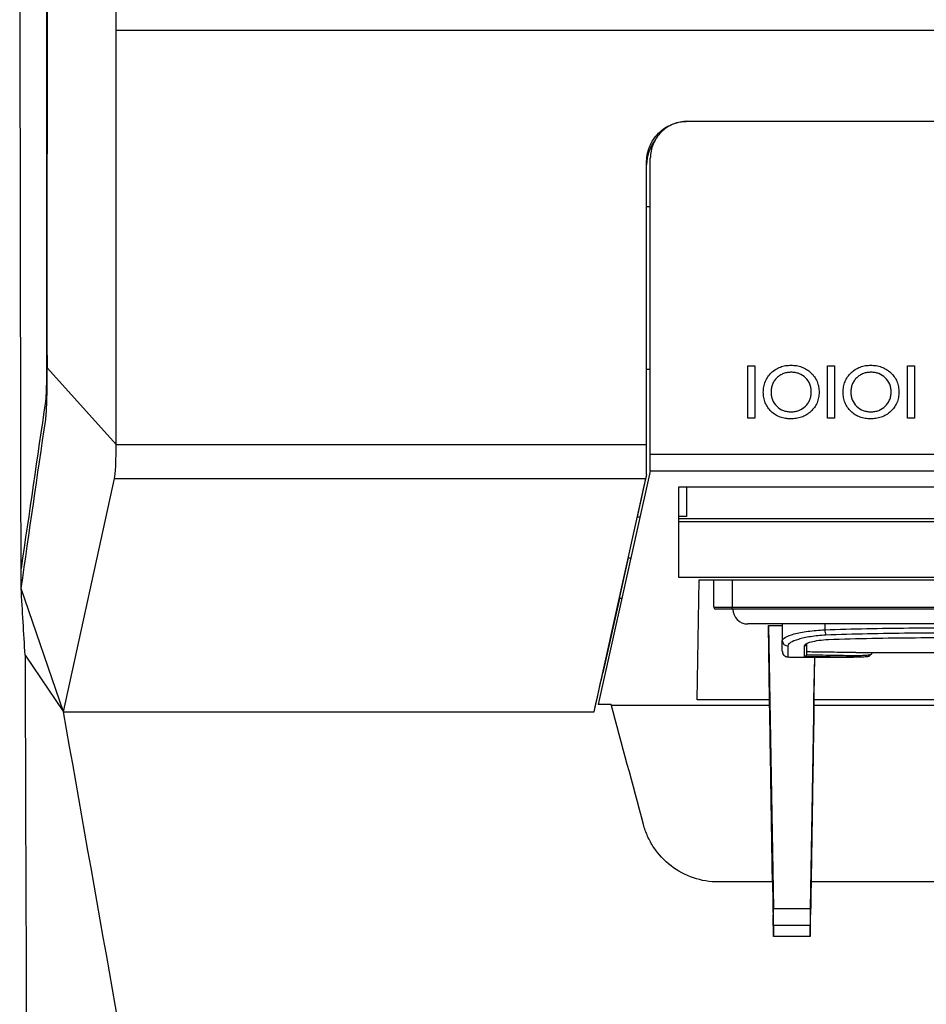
# Model space of a CAD drawing. Header units: millimetres. Extents: x 156922 to 157823, y 112322 to 113312.
# Tile 59 of 123: x 157393 to 157442, y 112744 to 112797. Entities that reach past the tile are written whole.
import ezdxf

# ---------------------------------------------------------------- set-up
doc = ezdxf.new("R2010")
doc.units = ezdxf.units.MM

msp = doc.modelspace()

# ---------------------------------------------------------------- linework, layer by layer
at = {"color": 7, "linetype": 'Continuous', "lineweight": 25}
for p, q in [((157398.554, 112796.243), (157519.79, 112796.243)), ((157429.426, 112791.314), (157472.426, 112791.314)), ((157427.226, 112786.705), (157427.426, 112786.705)), ((157432.693, 112778.089), (157433.075, 112778.089)), ((157437.007, 112778.089), (157437.389, 112778.089)), ((157441.321, 112778.089), (157441.703, 112778.089)), ((157394.833, 112777.976), (157398.554, 112773.834)), ((157427.226, 112777.922), (157427.426, 112777.922)), ((157433.075, 112775.264), (157432.693, 112775.264)), ((157437.389, 112775.264), (157437.007, 112775.264)), ((157441.703, 112775.264), (157441.321, 112775.264)), ((157398.554, 112773.834), (157427.226, 112773.834)), ((157427.426, 112773.314), (157447.011, 112773.314)), ((157427.426, 112772.398), (157427.426, 112773.314)), ((157427.426, 112772.398), (157424.603, 112759.785)), ((157447.011, 112772.398), (157427.426, 112772.398)), ((157395.708, 112759.393), (157398.463, 112771.994)), ((157398.463, 112771.994), (157427.177, 112771.994)), ((157424.388, 112759.393), (157427.177, 112771.994)), ((157426.736, 112769.931), (157427.226, 112772.145)), ((157428.974, 112771.559), (157445.274, 112771.559)), ((157428.974, 112766.644), (157428.974, 112771.559)), ((157429.374, 112771.559), (157429.374, 112769.948)), ((157426.729, 112769.931), (157426.874, 112769.931)), ((157429.374, 112769.948), (157428.974, 112769.948)), ((157428.974, 112769.844), (157445.274, 112769.844)), ((157445.274, 112769.659), (157428.974, 112769.659)), ((157425.76, 112765.524), (157426.245, 112767.716)), ((157426.238, 112767.716), (157426.378, 112767.716)), ((157393.417, 112766.058), (157393.415, 112767.139)), ((157445.274, 112766.644), (157428.974, 112766.644)), ((157429.96, 112760.039), (157430.073, 112766.516)), ((157430.073, 112766.516), (157480.574, 112766.516)), ((157430.853, 112765.038), (157430.853, 112766.516)), ((157431.853, 112766.516), (157431.853, 112765.038)), ((157395.708, 112759.393), (157393.416, 112766.058)), ((157425.76, 112765.524), (157424.858, 112761.489)), ((157425.887, 112765.524), (157425.76, 112765.524)), ((157430.853, 112765.038), (157431.853, 112765.038)), ((157431.853, 112764.938), (157430.953, 112764.938)), ((157431.853, 112764.938), (157431.853, 112765.038)), ((157431.853, 112765.038), (157479.953, 112765.038)), ((157479.953, 112764.938), (157431.853, 112764.938)), ((157433.876, 112760.039), (157433.809, 112764.053)), ((157433.809, 112764.053), (157434.077, 112748.75)), ((157433.809, 112764.053), (157434.56, 112764.053)), ((157434.56, 112764.138), (157434.56, 112763.245)), ((157436.862, 112764.138), (157436.862, 112763.82)), ((157434.56, 112762.662), (157434.56, 112763.245)), ((157434.86, 112762.95), (157434.86, 112762.363)), ((157435.76, 112762.37), (157435.76, 112762.954)), ((157435.86, 112763.052), (157435.86, 112762.474)), ((157393.632, 112762.449), (157395.708, 112759.393)), ((157435.86, 112762.47), (157435.86, 112762.47)), ((157436.309, 112762.341), (157436.071, 112748.75)), ((157436.271, 112760.039), (157436.31, 112762.341)), ((157437.088, 112762.338), (157438.415, 112762.338)), ((157438.543, 112762.588), (157473.319, 112762.588)), ((157439.403, 112762.588), (157439.403, 112762.535)), ((157433.876, 112760.039), (157429.96, 112760.039)), ((157433.876, 112759.741), (157433.876, 112760.039)), ((157436.271, 112759.741), (157436.271, 112760.039)), ((157474.376, 112760.039), (157436.271, 112760.039)), ((157425.315, 112759.785), (157424.603, 112759.785)), ((157425.327, 112759.741), (157433.876, 112759.741)), ((157436.271, 112759.741), (157472.426, 112759.741)), ((157395.708, 112759.393), (157424.387, 112759.393)), ((157434.031, 112750.189), (157431.108, 112750.189)), ((157459.172, 112750.189), (157436.116, 112750.189)), ((157434.08, 112747.241), (157434.06, 112748.413)), ((157434.077, 112748.75), (157436.071, 112748.75)), ((157436.068, 112747.241), (157436.088, 112748.413)), ((157434.089, 112747.841), (157434.08, 112747.241)), ((157436.059, 112747.841), (157434.089, 112747.841)), ((157436.059, 112747.841), (157436.068, 112747.241)), ((157436.068, 112747.241), (157434.08, 112747.241))]:
    msp.add_line(p, q, dxfattribs=at)
at = {"color": 7, "linetype": 'Continuous', "lineweight": 25, "flags": 128}
msp.add_lwpolyline([(157435.878, 112763.075), (157435.86, 112763.052), (157435.86, 112763.052), (157435.86, 112763.052)], dxfattribs=at)
at = {"color": 7, "linetype": 'Continuous', "lineweight": 25}
for centre, radius, start, end in [((157429.426, 112788.953), 2.2, 142.3154, 180), ((157430.953, 112765.038), 0.1, 180, 270), ((157432.692, 112764.938), 0.8, 179.9989, 269.9989), ((157437.689, 112763.809), 0.827, 179.2631, 199.6634), ((157434.858, 112763.248), 0.297, 180.5553, 270.5447), ((157434.86, 112762.663), 0.3, 180.0215, 270.0215), ((157435.761, 112763.053), 0.0991, 269.4519, 359.4412)]:
    msp.add_arc(centre, radius, start, end, dxfattribs=at)
for centre, major_axis, start_param, end_param in [((157434.075, 112748.632), (-0.013, 0.8), 3.289304, 4.8601), ((157436.073, 112748.632), (0.013, 0.8), 1.423085, 2.993882)]:
    msp.add_ellipse(centre, major_axis=major_axis, ratio=0.004769, start_param=start_param, end_param=end_param, dxfattribs=at)
for points, knots in [([(157393.415, 112767.139), (157393.413, 112767.835), (157393.41, 112769.23), (157393.406, 112771.326), (157393.403, 112773.431), (157393.399, 112775.544), (157393.395, 112777.664), (157393.391, 112779.792), (157393.388, 112781.928), (157393.384, 112784.071), (157393.381, 112786.223), (157393.378, 112788.382), (157393.374, 112790.549), (157393.371, 112792.724), (157393.368, 112794.906), (157393.365, 112797.097), (157393.363, 112799.295), (157393.359, 112802.162), (157393.355, 112805.707), (157393.351, 112809.939), (157393.348, 112814.203), (157393.345, 112818.5), (157393.342, 112822.829), (157393.34, 112827.191), (157393.339, 112831.586), (157393.339, 112834.527), (157393.339, 112836.002)], [0, 0, 0, 0, 0.030506, 0.061107, 0.091805, 0.122599, 0.153491, 0.184481, 0.21557, 0.246758, 0.278047, 0.309437, 0.340929, 0.372523, 0.404219, 0.43602, 0.467925, 0.499934, 0.560836, 0.622189, 0.683997, 0.746264, 0.808994, 0.872191, 0.935858, 1, 1, 1, 1]), ([(157394.833, 112796.262), (157394.833, 112797.002), (157394.834, 112798.485), (157394.834, 112800.712), (157394.834, 112802.944), (157394.834, 112805.182), (157394.834, 112807.425), (157394.834, 112809.674), (157394.834, 112812.489), (157394.834, 112815.862), (157394.834, 112819.785), (157394.833, 112823.689), (157394.832, 112826.285), (157394.832, 112827.58)], [0, 0, 0, 0, 0.070896, 0.141967, 0.213215, 0.284641, 0.356245, 0.42803, 0.499996, 0.625848, 0.751129, 0.875844, 1, 1, 1, 1]), ([(157394.785, 112815.62), (157394.785, 112814.814), (157394.785, 112813.202), (157394.786, 112810.783), (157394.786, 112808.363), (157394.786, 112805.944), (157394.786, 112803.524), (157394.787, 112801.104), (157394.787, 112798.684), (157394.787, 112797.07), (157394.787, 112796.263)], [0, 0, 0, 0, 0.124998, 0.249992, 0.374985, 0.499977, 0.624973, 0.749973, 0.874982, 1, 1, 1, 1]), ([(157394.787, 112796.263), (157394.787, 112795.503), (157394.787, 112793.981), (157394.787, 112791.7), (157394.787, 112789.418), (157394.787, 112787.136), (157394.788, 112784.855), (157394.788, 112782.573), (157394.789, 112780.292), (157394.789, 112778.771), (157394.789, 112778.011)], [0, 0, 0, 0, 0.124992, 0.249982, 0.374972, 0.499965, 0.624962, 0.749965, 0.874977, 1, 1, 1, 1]), ([(157394.833, 112777.976), (157394.833, 112778.738), (157394.832, 112780.261), (157394.832, 112782.547), (157394.832, 112784.832), (157394.832, 112787.118), (157394.833, 112789.404), (157394.833, 112791.689), (157394.833, 112793.976), (157394.833, 112795.5), (157394.833, 112796.262)], [0, 0, 0, 0, 0.125015, 0.250021, 0.375021, 0.500017, 0.62501, 0.750004, 0.875, 1, 1, 1, 1]), ([(157427.226, 112789.114), (157427.226, 112789.159), (157427.228, 112789.25), (157427.241, 112789.386), (157427.261, 112789.519), (157427.29, 112789.651), (157427.327, 112789.781), (157427.373, 112789.91), (157427.467, 112790.13), (157427.641, 112790.428), (157427.937, 112790.753), (157428.281, 112791.009), (157428.612, 112791.167), (157428.911, 112791.258), (157429.166, 112791.305), (157429.339, 112791.311), (157429.426, 112791.314)], [0, 0, 0, 0, 0.039703, 0.079032, 0.118135, 0.157166, 0.196276, 0.235619, 0.275345, 0.404381, 0.533522, 0.65421, 0.77502, 0.85016, 0.924802, 1, 1, 1, 1]), ([(157429.426, 112791.314), (157429.294, 112791.314), (157429.164, 112791.301), (157428.908, 112791.25), (157428.781, 112791.212), (157428.539, 112791.111), (157428.424, 112791.05), (157428.207, 112790.905), (157428.104, 112790.821), (157427.827, 112790.544), (157427.678, 112790.321), (157427.479, 112789.84), (157427.426, 112789.578), (157427.426, 112789.314)], [0, 0, 0, 0, 0.125, 0.125, 0.25, 0.25, 0.375, 0.375, 0.5, 0.5, 0.75, 0.75, 1, 1, 1, 1]), ([(157433.533, 112776.663), (157433.535, 112776.761), (157433.54, 112776.859), (157433.575, 112777.05), (157433.6, 112777.146), (157433.673, 112777.328), (157433.719, 112777.413), (157433.829, 112777.573), (157433.893, 112777.649), (157434.034, 112777.785), (157434.11, 112777.846), (157434.276, 112777.951), (157434.364, 112777.995), (157434.547, 112778.063), (157434.642, 112778.088), (157434.837, 112778.12), (157434.935, 112778.125), (157435.034, 112778.127)], [0, 0, 0, 0, 0.125, 0.125, 0.25, 0.25, 0.375, 0.375, 0.5, 0.5, 0.625, 0.625, 0.75, 0.75, 0.875, 0.875, 1, 1, 1, 1]), ([(157435.034, 112778.127), (157435.132, 112778.125), (157435.23, 112778.12), (157435.422, 112778.089), (157435.517, 112778.065), (157435.702, 112777.997), (157435.79, 112777.954), (157435.956, 112777.851), (157436.034, 112777.789), (157436.177, 112777.655), (157436.241, 112777.582), (157436.354, 112777.422), (157436.403, 112777.335), (157436.478, 112777.156), (157436.505, 112777.062), (157436.541, 112776.868), (157436.547, 112776.77), (157436.549, 112776.671)], [0, 0, 0, 0, 0.125, 0.125, 0.25, 0.25, 0.375, 0.375, 0.5, 0.5, 0.625, 0.625, 0.75, 0.75, 0.875, 0.875, 1, 1, 1, 1]), ([(157437.847, 112776.663), (157437.849, 112776.761), (157437.854, 112776.859), (157437.889, 112777.05), (157437.914, 112777.146), (157437.987, 112777.328), (157438.033, 112777.413), (157438.143, 112777.573), (157438.207, 112777.649), (157438.348, 112777.785), (157438.424, 112777.846), (157438.59, 112777.951), (157438.678, 112777.995), (157438.861, 112778.063), (157438.957, 112778.088), (157439.151, 112778.12), (157439.249, 112778.125), (157439.348, 112778.127)], [0, 0, 0, 0, 0.125, 0.125, 0.25, 0.25, 0.375, 0.375, 0.5, 0.5, 0.625, 0.625, 0.75, 0.75, 0.875, 0.875, 1, 1, 1, 1]), ([(157439.348, 112778.127), (157439.446, 112778.125), (157439.544, 112778.12), (157439.736, 112778.089), (157439.831, 112778.065), (157440.016, 112777.997), (157440.104, 112777.954), (157440.27, 112777.851), (157440.348, 112777.789), (157440.491, 112777.655), (157440.555, 112777.582), (157440.668, 112777.422), (157440.717, 112777.335), (157440.792, 112777.156), (157440.819, 112777.062), (157440.855, 112776.868), (157440.861, 112776.77), (157440.863, 112776.671)], [0, 0, 0, 0, 0.125, 0.125, 0.25, 0.25, 0.375, 0.375, 0.5, 0.5, 0.625, 0.625, 0.75, 0.75, 0.875, 0.875, 1, 1, 1, 1]), ([(157394.789, 112778.011), (157394.789, 112777.968), (157394.789, 112777.882), (157394.789, 112777.755), (157394.788, 112777.63), (157394.787, 112777.507), (157394.785, 112777.329), (157394.78, 112777.101), (157394.774, 112776.843), (157394.765, 112776.613), (157394.756, 112776.44), (157394.747, 112776.314), (157394.739, 112776.223), (157394.733, 112776.18), (157394.73, 112776.158)], [0, 0, 0, 0, 0.051262, 0.102071, 0.152626, 0.203129, 0.253784, 0.376736, 0.499682, 0.622486, 0.745741, 0.830107, 0.914546, 1, 1, 1, 1]), ([(157394.744, 112775.197), (157394.747, 112775.212), (157394.751, 112775.243), (157394.757, 112775.298), (157394.763, 112775.361), (157394.769, 112775.43), (157394.775, 112775.508), (157394.784, 112775.648), (157394.796, 112775.878), (157394.809, 112776.229), (157394.819, 112776.624), (157394.826, 112777.006), (157394.83, 112777.355), (157394.832, 112777.662), (157394.832, 112777.871), (157394.833, 112777.976)], [0, 0, 0, 0, 0.042075, 0.083839, 0.125404, 0.166886, 0.208401, 0.250064, 0.374874, 0.500859, 0.626229, 0.750761, 0.833622, 0.916395, 1, 1, 1, 1]), ([(157435.049, 112777.745), (157434.976, 112777.744), (157434.905, 112777.74), (157434.765, 112777.717), (157434.696, 112777.7), (157434.561, 112777.651), (157434.495, 112777.619), (157434.374, 112777.542), (157434.318, 112777.497), (157434.214, 112777.397), (157434.168, 112777.342), (157434.088, 112777.223), (157434.053, 112777.158), (157434.001, 112777.025), (157433.983, 112776.956), (157433.958, 112776.814), (157433.954, 112776.741), (157433.953, 112776.669)], [0, 0, 0, 0, 0.125, 0.125, 0.25, 0.25, 0.375, 0.375, 0.5, 0.5, 0.625, 0.625, 0.75, 0.75, 0.875, 0.875, 1, 1, 1, 1]), ([(157436.129, 112776.685), (157436.127, 112776.756), (157436.123, 112776.826), (157436.097, 112776.964), (157436.078, 112777.033), (157435.997, 112777.228), (157435.914, 112777.344), (157435.712, 112777.54), (157435.592, 112777.62), (157435.397, 112777.697), (157435.329, 112777.715), (157435.19, 112777.74), (157435.119, 112777.744), (157435.049, 112777.745)], [0, 0, 0, 0, 0.125, 0.125, 0.25, 0.25, 0.5, 0.5, 0.75, 0.75, 0.875, 0.875, 1, 1, 1, 1]), ([(157439.363, 112777.745), (157439.291, 112777.744), (157439.219, 112777.74), (157439.079, 112777.717), (157439.01, 112777.7), (157438.875, 112777.651), (157438.809, 112777.619), (157438.688, 112777.542), (157438.632, 112777.497), (157438.528, 112777.397), (157438.482, 112777.342), (157438.402, 112777.223), (157438.367, 112777.158), (157438.315, 112777.025), (157438.297, 112776.956), (157438.272, 112776.814), (157438.268, 112776.741), (157438.267, 112776.669)], [0, 0, 0, 0, 0.125, 0.125, 0.25, 0.25, 0.375, 0.375, 0.5, 0.5, 0.625, 0.625, 0.75, 0.75, 0.875, 0.875, 1, 1, 1, 1]), ([(157440.443, 112776.685), (157440.441, 112776.756), (157440.437, 112776.826), (157440.411, 112776.964), (157440.392, 112777.033), (157440.311, 112777.228), (157440.228, 112777.344), (157440.026, 112777.54), (157439.906, 112777.62), (157439.711, 112777.697), (157439.644, 112777.715), (157439.504, 112777.74), (157439.433, 112777.744), (157439.363, 112777.745)], [0, 0, 0, 0, 0.125, 0.125, 0.25, 0.25, 0.5, 0.5, 0.75, 0.75, 0.875, 0.875, 1, 1, 1, 1]), ([(157435.012, 112775.226), (157434.915, 112775.228), (157434.819, 112775.232), (157434.631, 112775.264), (157434.538, 112775.288), (157434.356, 112775.356), (157434.27, 112775.398), (157434.109, 112775.501), (157434.033, 112775.561), (157433.893, 112775.694), (157433.831, 112775.766), (157433.721, 112775.924), (157433.674, 112776.01), (157433.602, 112776.187), (157433.575, 112776.279), (157433.54, 112776.47), (157433.535, 112776.566), (157433.533, 112776.663)], [0, 0, 0, 0, 0.125, 0.125, 0.25, 0.25, 0.375, 0.375, 0.5, 0.5, 0.625, 0.625, 0.75, 0.75, 0.875, 0.875, 1, 1, 1, 1]), ([(157433.953, 112776.669), (157433.954, 112776.598), (157433.958, 112776.528), (157433.983, 112776.389), (157434.002, 112776.321), (157434.082, 112776.123), (157434.163, 112776.006), (157434.366, 112775.809), (157434.488, 112775.73), (157434.685, 112775.654), (157434.754, 112775.637), (157434.894, 112775.613), (157434.965, 112775.609), (157435.037, 112775.607)], [0, 0, 0, 0, 0.125, 0.125, 0.25, 0.25, 0.5, 0.5, 0.75, 0.75, 0.875, 0.875, 1, 1, 1, 1]), ([(157436.549, 112776.671), (157436.547, 112776.573), (157436.541, 112776.474), (157436.504, 112776.282), (157436.477, 112776.186), (157436.399, 112776.005), (157436.351, 112775.92), (157436.236, 112775.761), (157436.169, 112775.687), (157436.024, 112775.555), (157435.945, 112775.495), (157435.775, 112775.392), (157435.686, 112775.351), (157435.501, 112775.287), (157435.404, 112775.263), (157435.209, 112775.232), (157435.11, 112775.228), (157435.012, 112775.226)], [0, 0, 0, 0, 0.125, 0.125, 0.25, 0.25, 0.375, 0.375, 0.5, 0.5, 0.625, 0.625, 0.75, 0.75, 0.875, 0.875, 1, 1, 1, 1]), ([(157435.037, 112775.607), (157435.108, 112775.609), (157435.18, 112775.612), (157435.32, 112775.637), (157435.389, 112775.656), (157435.591, 112775.733), (157435.71, 112775.813), (157435.864, 112775.963), (157435.91, 112776.018), (157435.99, 112776.136), (157436.025, 112776.2), (157436.078, 112776.332), (157436.097, 112776.4), (157436.123, 112776.541), (157436.127, 112776.613), (157436.129, 112776.685)], [0, 0, 0, 0, 0.125, 0.125, 0.25, 0.25, 0.5, 0.5, 0.625, 0.625, 0.75, 0.75, 0.875, 0.875, 1, 1, 1, 1]), ([(157439.326, 112775.226), (157439.229, 112775.228), (157439.133, 112775.232), (157438.945, 112775.264), (157438.852, 112775.288), (157438.67, 112775.356), (157438.584, 112775.398), (157438.423, 112775.501), (157438.347, 112775.561), (157438.208, 112775.694), (157438.145, 112775.766), (157438.035, 112775.924), (157437.988, 112776.01), (157437.916, 112776.187), (157437.889, 112776.279), (157437.854, 112776.47), (157437.849, 112776.566), (157437.847, 112776.663)], [0, 0, 0, 0, 0.125, 0.125, 0.25, 0.25, 0.375, 0.375, 0.5, 0.5, 0.625, 0.625, 0.75, 0.75, 0.875, 0.875, 1, 1, 1, 1]), ([(157438.267, 112776.669), (157438.268, 112776.598), (157438.272, 112776.528), (157438.297, 112776.389), (157438.316, 112776.321), (157438.396, 112776.123), (157438.477, 112776.006), (157438.68, 112775.809), (157438.802, 112775.73), (157438.999, 112775.654), (157439.068, 112775.637), (157439.208, 112775.613), (157439.279, 112775.609), (157439.351, 112775.607)], [0, 0, 0, 0, 0.125, 0.125, 0.25, 0.25, 0.5, 0.5, 0.75, 0.75, 0.875, 0.875, 1, 1, 1, 1]), ([(157440.863, 112776.671), (157440.861, 112776.573), (157440.855, 112776.474), (157440.818, 112776.282), (157440.791, 112776.186), (157440.713, 112776.005), (157440.665, 112775.92), (157440.55, 112775.761), (157440.483, 112775.687), (157440.338, 112775.555), (157440.26, 112775.495), (157440.089, 112775.392), (157440, 112775.351), (157439.815, 112775.287), (157439.719, 112775.263), (157439.523, 112775.232), (157439.425, 112775.228), (157439.326, 112775.226)], [0, 0, 0, 0, 0.125, 0.125, 0.25, 0.25, 0.375, 0.375, 0.5, 0.5, 0.625, 0.625, 0.75, 0.75, 0.875, 0.875, 1, 1, 1, 1]), ([(157439.351, 112775.607), (157439.422, 112775.609), (157439.494, 112775.612), (157439.634, 112775.637), (157439.703, 112775.656), (157439.905, 112775.733), (157440.024, 112775.813), (157440.178, 112775.963), (157440.224, 112776.018), (157440.304, 112776.136), (157440.339, 112776.2), (157440.393, 112776.332), (157440.411, 112776.4), (157440.437, 112776.541), (157440.441, 112776.613), (157440.443, 112776.685)], [0, 0, 0, 0, 0.125, 0.125, 0.25, 0.25, 0.5, 0.5, 0.625, 0.625, 0.75, 0.75, 0.875, 0.875, 1, 1, 1, 1]), ([(157398.463, 112771.994), (157398.488, 112772.11), (157398.511, 112772.351), (157398.543, 112773.005), (157398.553, 112773.417), (157398.554, 112773.834)], [0, 0, 0, 0, 0.5, 0.5, 1, 1, 1, 1]), ([(157427.226, 112772.215), (157427.226, 112772.386), (157427.226, 112772.626), (157427.226, 112773.187), (157427.226, 112773.509), (157427.226, 112773.834)], [0, 0, 0, 0, 0.5, 0.5, 1, 1, 1, 1]), ([(157427.226, 112772.215), (157427.22, 112772.192), (157427.21, 112772.145), (157427.197, 112772.086), (157427.185, 112772.035), (157427.18, 112772.008), (157427.177, 112771.994)], [0, 0, 0, 0, 0.2510743, 0.5006236, 0.7498599, 1, 1, 1, 1]), ([(157455.292, 112764.138), (157452.156, 112764.138), (157449.02, 112764.138), (157444.317, 112764.138), (157442.749, 112764.138), (157440.4, 112764.138), (157439.617, 112764.138), (157438.053, 112764.138), (157437.272, 112764.138), (157436.114, 112764.138), (157435.733, 112764.138), (157435.173, 112764.138), (157434.989, 112764.138), (157434.626, 112764.138), (157434.449, 112764.138), (157434.199, 112764.138), (157434.118, 112764.138), (157433.963, 112764.138), (157433.889, 112764.138), (157433.691, 112764.138), (157433.587, 112764.138), (157433.423, 112764.138), (157433.361, 112764.138), (157433.257, 112764.138), (157433.215, 112764.138), (157433.107, 112764.138), (157433.057, 112764.138), (157432.978, 112764.138), (157432.948, 112764.138), (157432.873, 112764.138), (157432.844, 112764.138), (157432.774, 112764.138), (157432.754, 112764.138), (157432.719, 112764.138), (157432.706, 112764.138), (157432.692, 112764.138)], [0, 0, 0, 0, 0.25, 0.25, 0.375, 0.375, 0.4375, 0.4375, 0.5, 0.5, 0.53125, 0.53125, 0.546875, 0.546875, 0.5625, 0.5625, 0.570312, 0.570312, 0.578125, 0.578125, 0.59375, 0.59375, 0.609375, 0.609375, 0.625, 0.625, 0.65625, 0.65625, 0.6875, 0.6875, 0.75, 0.75, 0.875, 0.875, 1, 1, 1, 1]), ([(157434.56, 112763.245), (157434.56, 112763.302), (157434.616, 112763.361), (157434.839, 112763.484), (157434.999, 112763.543), (157435.418, 112763.654), (157435.666, 112763.702), (157436.233, 112763.78), (157436.537, 112763.806), (157436.862, 112763.82)], [0, 0, 0, 0, 0.25, 0.25, 0.5, 0.5, 0.75, 0.75, 1, 1, 1, 1]), ([(157436.862, 112763.82), (157437.611, 112763.853), (157438.366, 112763.874), (157439.878, 112763.905), (157440.636, 112763.915), (157442.91, 112763.939), (157444.426, 112763.946), (157448.976, 112763.963), (157452.01, 112763.968), (157455.044, 112763.968)], [0, 0, 0, 0, 0.125, 0.125, 0.25, 0.25, 0.5, 0.5, 1, 1, 1, 1]), ([(157436.91, 112763.531), (157436.618, 112763.517), (157436.346, 112763.49), (157435.84, 112763.411), (157435.619, 112763.362), (157435.248, 112763.25), (157435.106, 112763.19), (157434.91, 112763.068), (157434.86, 112763.008), (157434.86, 112762.95)], [0, 0, 0, 0, 0.25, 0.25, 0.5, 0.5, 0.75, 0.75, 1, 1, 1, 1]), ([(157435.76, 112762.954), (157435.76, 112762.991), (157435.791, 112763.028), (157435.915, 112763.103), (157436.003, 112763.138), (157436.238, 112763.204), (157436.376, 112763.233), (157436.698, 112763.278), (157436.871, 112763.294), (157437.056, 112763.302)], [0, 0, 0, 0, 0.25, 0.25, 0.5, 0.5, 0.75, 0.75, 1, 1, 1, 1]), ([(157455.111, 112763.681), (157452.074, 112763.68), (157449.038, 112763.676), (157444.483, 112763.658), (157442.965, 112763.652), (157440.688, 112763.628), (157439.929, 112763.618), (157438.415, 112763.586), (157437.66, 112763.565), (157436.91, 112763.531)], [0, 0, 0, 0, 0.5, 0.5, 0.75, 0.75, 0.875, 0.875, 1, 1, 1, 1]), ([(157437.056, 112763.302), (157437.833, 112763.334), (157438.615, 112763.352), (157440.182, 112763.38), (157440.967, 112763.389), (157443.324, 112763.409), (157444.896, 112763.415), (157449.613, 112763.43), (157452.757, 112763.434), (157455.902, 112763.434)], [0, 0, 0, 0, 0.125, 0.125, 0.25, 0.25, 0.5, 0.5, 1, 1, 1, 1]), ([(157434.564, 112762.648), (157434.563, 112762.64), (157434.56, 112762.598), (157434.588, 112762.528), (157434.637, 112762.456), (157434.693, 112762.41), (157434.746, 112762.383), (157434.788, 112762.369), (157434.823, 112762.361), (157434.87, 112762.355), (157434.953, 112762.35), (157435.091, 112762.346), (157435.224, 112762.345), (157435.268, 112762.344)], [0, 0, 0, 0, 0.020523, 0.113465, 0.188402, 0.252186, 0.306809, 0.351934, 0.394382, 0.458135, 0.623006, 0.876114, 1, 1, 1, 1]), ([(157438.543, 112762.589), (157438.537, 112762.589), (157438.316, 112762.582), (157437.534, 112762.605), (157436.585, 112762.619), (157436, 112762.624), (157435.86, 112762.625)], [0, 0, 0, 0, 0.011988, 0.439499, 0.865961, 1, 1, 1, 1]), ([(157434.86, 112762.363), (157434.863, 112762.361), (157434.869, 112762.356), (157434.941, 112762.351), (157435.08, 112762.346), (157435.209, 112762.345), (157435.268, 112762.344)], [0, 0, 0, 0, 0.158555, 0.456081, 0.752788, 1, 1, 1, 1]), ([(157435.268, 112762.344), (157435.279, 112762.344), (157435.355, 112762.343), (157435.45, 112762.343), (157435.53, 112762.343)], [0, 0, 0, 0, 0.14134, 1, 1, 1, 1]), ([(157435.53, 112762.343), (157435.71, 112762.343), (157436.222, 112762.342), (157436.784, 112762.337), (157437.059, 112762.339), (157437.088, 112762.339)], [0, 0, 0, 0, 0.326294, 0.92964, 1, 1, 1, 1]), ([(157435.86, 112762.47), (157435.86, 112762.46), (157435.858, 112762.451), (157435.855, 112762.442), (157435.852, 112762.434), (157435.848, 112762.426), (157435.844, 112762.418), (157435.837, 112762.408), (157435.829, 112762.4), (157435.821, 112762.393), (157435.81, 112762.384), (157435.797, 112762.378), (157435.785, 112762.374), (157435.777, 112762.372), (157435.77, 112762.371), (157435.762, 112762.37), (157435.761, 112762.37), (157435.761, 112762.37), (157435.76, 112762.37)], [0, 0, 0, 0, 0.000028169, 0.000028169, 0.000028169, 0.0000561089, 0.0000561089, 0.0000561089, 0.0000951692, 0.0000951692, 0.0000951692, 0.0001465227, 0.0001465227, 0.0001465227, 0.0001773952, 0.0001773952, 0.0001773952, 0.0001794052, 0.0001794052, 0.0001794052, 0.0001794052]), ([(157439.303, 112762.435), (157439.303, 112762.416), (157439.281, 112762.4), (157439.194, 112762.374), (157439.129, 112762.364), (157438.956, 112762.349), (157438.85, 112762.344), (157438.6, 112762.339), (157438.453, 112762.338), (157438.13, 112762.34), (157437.954, 112762.342), (157437.571, 112762.348), (157437.363, 112762.351), (157436.933, 112762.358), (157436.709, 112762.362), (157436.36, 112762.366), (157436.242, 112762.367), (157436.002, 112762.369), (157435.881, 112762.37), (157435.76, 112762.37)], [0, 0, 0, 0, 0.125, 0.125, 0.25, 0.25, 0.375, 0.375, 0.5, 0.5, 0.625, 0.625, 0.75, 0.75, 0.875, 0.875, 0.9375, 0.9375, 1, 1, 1, 1]), ([(157435.86, 112762.47), (157436.104, 112762.469), (157436.347, 112762.466), (157436.812, 112762.461), (157437.036, 112762.457), (157437.467, 112762.451), (157437.675, 112762.447), (157438.057, 112762.441), (157438.233, 112762.439), (157438.556, 112762.438), (157438.701, 112762.439), (157438.951, 112762.444), (157439.057, 112762.449), (157439.229, 112762.465), (157439.294, 112762.475), (157439.381, 112762.501), (157439.403, 112762.516), (157439.403, 112762.535)], [0, 0, 0, 0, 0.125, 0.125, 0.25, 0.25, 0.375, 0.375, 0.5, 0.5, 0.625, 0.625, 0.75, 0.75, 0.875, 0.875, 1, 1, 1, 1]), ([(157434.03, 112750.188), (157434.006, 112751.707), (157433.981, 112753.225), (157433.957, 112754.744), (157433.93, 112756.409), (157433.903, 112758.075), (157433.876, 112759.741)], [0.005496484, 0.005496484, 0.005496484, 0.005496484, 0.010095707, 0.010095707, 0.010095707, 0.015140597, 0.015140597, 0.015140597, 0.015140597]), ([(157436.271, 112759.741), (157436.245, 112758.074), (157436.218, 112756.407), (157436.191, 112754.741), (157436.166, 112753.223), (157436.142, 112751.706), (157436.117, 112750.188)], [0.02523926, 0.02523926, 0.02523926, 0.02523926, 0.030287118, 0.030287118, 0.030287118, 0.034883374, 0.034883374, 0.034883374, 0.034883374]), ([(157431.108, 112750.189), (157430.644, 112750.189), (157430.193, 112750.264), (157429.316, 112750.563), (157428.913, 112750.779), (157428.181, 112751.342), (157427.869, 112751.677), (157427.487, 112752.25), (157427.375, 112752.451), (157427.188, 112752.866), (157427.111, 112753.081), (157427.051, 112753.303)], [0, 0, 0, 0, 0.25, 0.25, 0.5, 0.5, 0.75, 0.75, 0.875, 0.875, 1, 1, 1, 1])]:
    msp.add_open_spline(points, degree=3, knots=knots, dxfattribs=at)
for points in [[(157398.554, 112796.243), (157398.554, 112802.774), (157398.554, 112809.306), (157398.554, 112815.834)], [(157398.554, 112773.834), (157398.554, 112781.299), (157398.554, 112788.771), (157398.554, 112796.243)], [(157427.426, 112773.314), (157427.426, 112778.644), (157427.426, 112783.978), (157427.426, 112789.314)], [(157427.226, 112773.834), (157427.226, 112778.925), (157427.226, 112784.019), (157427.226, 112789.114)], [(157432.693, 112775.264), (157432.693, 112776.205), (157432.693, 112777.147), (157432.693, 112778.089)], [(157433.075, 112778.089), (157433.075, 112777.147), (157433.075, 112776.205), (157433.075, 112775.264)], [(157437.007, 112775.264), (157437.007, 112776.205), (157437.007, 112777.147), (157437.007, 112778.089)], [(157437.389, 112778.089), (157437.389, 112777.147), (157437.389, 112776.205), (157437.389, 112775.264)], [(157441.321, 112775.264), (157441.321, 112776.205), (157441.321, 112777.147), (157441.321, 112778.089)], [(157441.703, 112778.089), (157441.703, 112777.147), (157441.703, 112776.205), (157441.703, 112775.264)], [(157394.73, 112776.158), (157394.287, 112773.152), (157393.853, 112770.145), (157393.414, 112767.139)], [(157393.417, 112766.058), (157393.859, 112769.104), (157394.297, 112772.15), (157394.744, 112775.197)], [(157393.631, 112762.449), (157393.56, 112763.652), (157393.488, 112764.855), (157393.417, 112766.058)], [(157393.632, 112762.449), (157393.634, 112761.682), (157393.637, 112760.915), (157393.639, 112760.149)], [(157435.86, 112762.474), (157435.86, 112762.473), (157435.86, 112762.471), (157435.86, 112762.47)], [(157424.388, 112759.393), (157424.545, 112760.093), (157424.701, 112760.793), (157424.858, 112761.493)], [(157393.639, 112760.149), (157393.684, 112744.634), (157393.746, 112729.269), (157393.823, 112714.161)], [(157427.051, 112753.303), (157426.473, 112755.463), (157425.894, 112757.624), (157425.315, 112759.785)], [(157406.288, 112699.366), (157402.757, 112719.398), (157399.236, 112739.377), (157395.708, 112759.393)], [(157434.031, 112750.189), (157434.041, 112749.597), (157434.05, 112749.005), (157434.06, 112748.413)], [(157436.116, 112750.189), (157436.107, 112749.597), (157436.097, 112749.005), (157436.088, 112748.413)]]:
    msp.add_open_spline(points, degree=3, dxfattribs=at)

doc.saveas('drawing.dxf')
